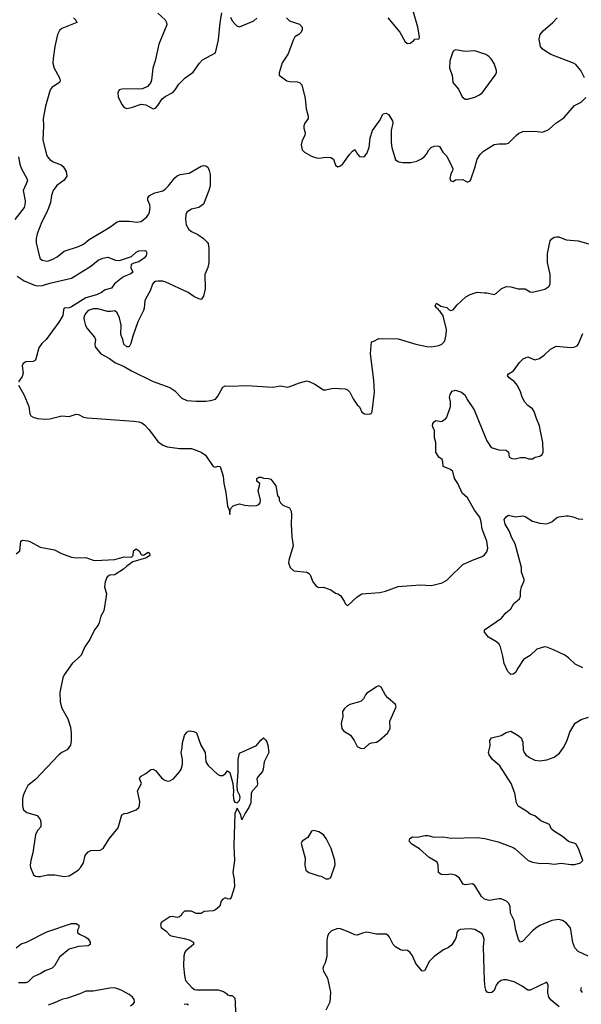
# Model space of a CAD drawing. Header units: inches. Extents: x 1954678 to 2060271, y 904822 to 1016299.
# Tile 86 of 256: x 2003459 to 2008137, y 945211 to 953413. Entities that reach past the tile are written whole.
import ezdxf

# ---------------------------------------------------------------- set-up
doc = ezdxf.new("R2010")
doc.units = ezdxf.units.IN
doc.header["$MEASUREMENT"] = 0
doc.layers.add('C0904', color=7, linetype='Continuous')
doc.layers.add('C0905', color=7, linetype='Continuous')

msp = doc.modelspace()

# ---------------------------------------------------------------- linework, layer by layer
at = {"layer": 'C0904', "color": 5}
for points, elevation in [([(2004534.2, 950000), (2004546.3, 949986.3), (2004610, 949900.4), (2004650, 949870.4), (2004690, 949856.4), (2004790, 949840.9), (2004890, 949842.4), (2004971.7, 949811.7), (2005005.3, 949785.3), (2005070, 949690.8), (2005090, 949686.8), (2005110, 949694.8), (2005130, 949690.7), (2005153, 949610), (2005158, 949550), (2005174.6, 949474.6), (2005190, 949361), (2005204, 949330), (2005210, 949292), (2005213.3, 949326.7), (2005222.7, 949350), (2005236.6, 949363.4), (2005270, 949376), (2005290, 949380.7), (2005334, 949370), (2005390, 949364.9), (2005430, 949366.7), (2005450, 949374.9), (2005462.4, 949390), (2005464.7, 949410), (2005444, 949490), (2005457.2, 949530), (2005458, 949550), (2005435.3, 949570), (2005434, 949590), (2005450, 949602.8), (2005470, 949602.8), (2005490, 949594), (2005530, 949591.3), (2005550, 949584.7), (2005591.3, 949530), (2005606, 949450), (2005618.8, 949430), (2005621, 949410), (2005631, 949390), (2005651.3, 949370), (2005706, 949346), (2005718.7, 949318.7), (2005723.1, 949290), (2005720.3, 949210), (2005725.1, 949105.1), (2005737.3, 949030), (2005700.7, 948910), (2005698, 948890), (2005711.1, 948851.1), (2005742.8, 948822.8), (2005850, 948810.6), (2005863.4, 948803.4), (2005877.3, 948790), (2005900.7, 948730), (2005930, 948690.8), (2005950, 948682.8), (2005990, 948686.8), (2006050, 948664.9), (2006090, 948637.3), (2006110, 948630.7), (2006130, 948616.3), (2006162.4, 948570), (2006170, 948551), (2006190, 948530.8), (2006270, 948606.8), (2006310, 948630.5), (2006458, 948642), (2006507, 948653), (2006610, 948691.7), (2006795.8, 948704.2), (2006890, 948700.5), (2006977.6, 948722.4), (2007015.7, 948744.3), (2007037.1, 948762.9), (2007150, 948875.3), (2007230, 948912.4), (2007310, 948941.6), (2007330, 948955.5), (2007350, 948980.7), (2007357.3, 949010), (2007350.7, 949070), (2007309.9, 949170), (2007303.2, 949230), (2007290.7, 949270), (2007248.1, 949328.1), (2007190, 949429.7), (2007145.5, 949470), (2007107.6, 949550), (2007080.9, 949590), (2007065.7, 949650), (2007046.8, 949666.8), (2006986, 949690), (2006984.2, 949730), (2006977, 949750), (2006949.8, 949769.8), (2006925.3, 949810), (2006924, 949890), (2006915.1, 949930), (2006912.6, 949992.6), (2006909.5, 950000)], 660), ([(2007310.7, 950000), (2007350, 949904.9), (2007387.3, 949850), (2007450, 949830.4), (2007510, 949826), (2007531, 949810), (2007536, 949770), (2007556.8, 949756.8), (2007585.6, 949754.4), (2007630, 949767.3), (2007670, 949767.3), (2007695.9, 949755.9), (2007730, 949754), (2007751.9, 949768.1), (2007790, 949776.4), (2007809.7, 949790.3), (2007818.9, 949810), (2007816.4, 949890), (2007794.4, 950000)], 660), ([(2008150, 948013.1), (2008084.8, 948044.8), (2008030, 948097.6), (2007998.8, 948118.8), (2007905.4, 948165.4), (2007850, 948186), (2007830, 948189.6), (2007766.8, 948170), (2007710, 948117.2), (2007656.3, 948083.7), (2007606.8, 948010), (2007590, 947975.3), (2007570, 947962), (2007550, 947958), (2007524.7, 947984.7), (2007494, 948050), (2007484.5, 948110), (2007462.9, 948190), (2007452, 948210), (2007429.4, 948230), (2007363.7, 948270), (2007329.3, 948310), (2007330, 948331.3), (2007471.5, 948428.5), (2007507.6, 948472.4), (2007550, 948506), (2007575.3, 948550), (2007622, 948590), (2007629, 948610), (2007629, 948650), (2007638, 948690), (2007660.4, 948739.6), (2007662, 948750), (2007639.3, 948810), (2007639.3, 948850), (2007586.6, 949046.6), (2007557.2, 949097.2), (2007535.6, 949155.6), (2007502.7, 949210), (2007495.3, 949250), (2007510, 949272), (2007530, 949284.7), (2007590, 949273.4), (2007650, 949280.4), (2007670, 949275.8), (2007730, 949236.4), (2007790, 949219.1), (2007850, 949213.4), (2007890, 949230.5), (2007930, 949262.8), (2007950, 949270.8), (2008010, 949281), (2008030, 949281), (2008070, 949271), (2008110, 949254.8), (2008150, 949251.3)], 640), ([(2003430, 948962.8), (2003459, 948990), (2003468.7, 949070), (2003482, 949078), (2003527.6, 949072.4), (2003550, 949064.4), (2003630, 949018), (2003750, 948996.5), (2003807.4, 948967.4), (2003890, 948934.8), (2003930, 948930.1), (2004010, 948932.6), (2004070, 948910.2), (2004090, 948907.1), (2004250, 948915.5), (2004330, 948938.4), (2004390, 948936.4), (2004405.1, 948950), (2004405.7, 948990), (2004430, 949006), (2004455.3, 948990), (2004470, 948958), (2004475.3, 948955.3), (2004490, 948954), (2004530, 948977.3), (2004538.8, 948970), (2004544, 948950), (2004516, 948930), (2004401.6, 948898.4), (2004350, 948862), (2004323, 948837), (2004262.9, 948797.1), (2004250, 948789.6), (2004210, 948786), (2004187.3, 948772.7), (2004170, 948729.2), (2004163.9, 948690), (2004182.2, 948630), (2004179.2, 948610), (2004158.4, 948490), (2004135.1, 948444.9), (2004121.3, 948390), (2004112.2, 948370), (2004082.6, 948330), (2004042, 948250), (2004000.7, 948190), (2003970, 948119.6), (2003950, 948096.3), (2003897.1, 948050), (2003830, 947957.2), (2003818.4, 947930), (2003793.7, 947810), (2003794.9, 947730), (2003810, 947678.8), (2003860.5, 947590), (2003881.1, 947521.1), (2003888.9, 947470), (2003888.7, 947410), (2003882.6, 947370), (2003854.9, 947330), (2003810, 947308.2), (2003784.4, 947290), (2003590, 947084.5), (2003526.1, 947033.9), (2003503.8, 946990), (2003488.4, 946950), (2003483.4, 946923.4), (2003482.5, 946862.5), (2003490.8, 946830), (2003518, 946810), (2003603.8, 946783.8), (2003630, 946751), (2003634.9, 946730), (2003634.4, 946690), (2003610, 946663), (2003590, 946626), (2003568.1, 946471.9), (2003550.5, 946410), (2003545.5, 946370), (2003548, 946350), (2003574.8, 946290), (2003590, 946279.1), (2003610, 946275.5), (2003630, 946275.5), (2003690, 946290.6), (2003750.4, 946290.4), (2003830, 946276.3), (2003870, 946280.7), (2003945.2, 946330), (2003966.8, 946353.2), (2003991.6, 946390), (2004004.2, 946450), (2004030, 946481.1), (2004050, 946492), (2004130, 946496.1), (2004155.1, 946510), (2004204.2, 946590), (2004278.6, 946681.4), (2004310, 946790.7), (2004330, 946802), (2004357.5, 946802.5), (2004429.1, 946830.9), (2004450, 946852), (2004457.2, 946870), (2004458.6, 946901.4), (2004441.2, 946990), (2004472.7, 947050), (2004457.2, 947090), (2004464, 947110), (2004510, 947134.8), (2004550, 947166.8), (2004570, 947170.8), (2004590, 947158.8), (2004639.1, 947099.1), (2004661.6, 947081.6), (2004690.6, 947070.6), (2004710, 947073), (2004739.3, 947090), (2004790, 947148), (2004804, 947170), (2004814.8, 947210), (2004815.8, 947250), (2004804.5, 947310), (2004812.9, 947347.1), (2004815.6, 947390), (2004832, 947450), (2004850, 947479.1), (2004870, 947488), (2004910, 947484.9), (2004932.2, 947472.2), (2004966.4, 947370), (2005004.9, 947310), (2005010.4, 947230), (2005030, 947200.5), (2005110, 947126.8), (2005130, 947116), (2005150, 947116), (2005170, 947131), (2005190, 947156), (2005210, 947141), (2005235.2, 947050), (2005240.7, 946990), (2005236.4, 946950), (2005242.6, 946910), (2005250, 946894.6), (2005270, 946890.2), (2005288.9, 946910), (2005294.7, 946930), (2005293.7, 946950), (2005273.2, 946990), (2005270.6, 947030), (2005279.8, 947150), (2005278.5, 947250), (2005290, 947302), (2005430, 947366.8), (2005467.5, 947412.5), (2005490, 947430.5), (2005510, 947412), (2005516.8, 947396.8), (2005526, 947370), (2005534, 947310), (2005495.5, 947230), (2005488, 947170), (2005480.5, 947150), (2005444.9, 947110), (2005433.4, 947090), (2005440.5, 947050), (2005437.1, 947030), (2005398, 946990), (2005386.7, 946970), (2005383, 946890), (2005368.2, 946850), (2005336.5, 946803.5), (2005310, 946749), (2005299.5, 946790), (2005270, 946844), (2005250, 946802), (2005243.2, 946530), (2005247.2, 946410), (2005235.2, 946310), (2005246.5, 946250), (2005248.8, 946190), (2005219.8, 946100.2), (2005210, 946088), (2005188.9, 946088.9), (2005170, 946098), (2005150, 946088), (2005138, 946070), (2005126, 946030), (2005090, 945999), (2005070.6, 945989.4), (2004996, 945984), (2004970, 945968.7), (2004950, 945968), (2004930, 945968), (2004890, 945988), (2004832.7, 945987.3), (2004810, 945966), (2004804.7, 945950), (2004790, 945939), (2004770, 945933.2), (2004730, 945942.7), (2004710, 945941.2), (2004650, 945902), (2004638, 945890), (2004631.3, 945870), (2004638, 945850), (2004679.9, 945819.9), (2004710, 945786.8), (2004721.1, 945781.1), (2004830, 945760.4), (2004870, 945748), (2004906, 945730), (2004906.8, 945710), (2004842.6, 945657.4), (2004834, 945646), (2004825.1, 945614.9), (2004822, 945530), (2004830.5, 945450.5), (2004841, 945410), (2004891.3, 945350), (2004914, 945334), (2004930.6, 945330.6), (2005111.3, 945331.3), (2005157.7, 945317.7), (2005182, 945302), (2005190, 945291.3), (2005210, 945284.7), (2005230, 945284.7), (2005250, 945261), (2005254.4, 945230), (2005255.9, 945144.1)], 640), ([(2008193.1, 945613.1), (2008110.9, 945650.9), (2008082.6, 945682.6), (2008066.1, 945726.1), (2008050, 945835.3), (2008043.7, 945850), (2008011.8, 945890), (2007981.2, 945910), (2007950, 945918), (2007890, 945909.6), (2007790, 945867.3), (2007770, 945854), (2007730, 945823.6), (2007650, 945736.9), (2007629.7, 945729.7), (2007614, 945750), (2007591.2, 945830), (2007577.7, 945910), (2007547.8, 945970), (2007542.9, 946030), (2007530, 946054.5), (2007512.3, 946070), (2007470, 946089.6), (2007450, 946091.1), (2007370, 946075.4), (2007330, 946085.7), (2007306.6, 946110), (2007250, 946201.2), (2007230, 946216), (2007170, 946206.6), (2007152.1, 946212.1), (2007121, 946261), (2007087.5, 946287.5), (2007050, 946294.5), (2007010, 946289.6), (2006970, 946292.3), (2006946, 946310), (2006944.5, 946370), (2006934.9, 946394.9), (2006870, 946434.7), (2006790, 946506.3), (2006724.5, 946544.5), (2006704, 946570), (2006707.1, 946592.9), (2006730, 946606), (2006770, 946602.4), (2006837.5, 946617.5), (2006857.1, 946617.1), (2006910, 946602.4), (2006990, 946607.4), (2007050, 946594.9), (2007270, 946600.6), (2007332.3, 946592.3), (2007445.4, 946565.4), (2007570, 946517.4), (2007587.1, 946507.1), (2007693, 946410), (2007730, 946395.6), (2007795.6, 946384.4), (2007850, 946387), (2007910, 946379.5), (2007970, 946388), (2008050, 946376.3), (2008084.1, 946375.9), (2008128.7, 946390), (2008149, 946410), (2008112.3, 946510), (2008090, 946548.7), (2008030, 946568.7), (2007981.2, 946610), (2007912.7, 946650), (2007889, 946670), (2007873.2, 946710), (2007800.7, 946740.7), (2007750, 946782), (2007710, 946794.5), (2007679.8, 946819.8), (2007610, 946860.5), (2007596, 946890), (2007584.1, 946970), (2007553.1, 947050), (2007457.3, 947197.3), (2007398, 947250), (2007369.7, 947289.7), (2007362.7, 947310), (2007376.5, 947363.5), (2007374, 947410), (2007388.7, 947430), (2007470, 947450.7), (2007510, 947476), (2007550, 947486), (2007610, 947451), (2007636, 947430), (2007650, 947394), (2007653, 947330), (2007660.5, 947310), (2007673.4, 947290), (2007705.9, 947265.9), (2007750, 947245.7), (2007790, 947240.2), (2007850, 947248), (2007909.8, 947270.2), (2007955.8, 947304.2), (2007988.7, 947350), (2008016.6, 947403.4), (2008041.5, 947478.5), (2008087, 947553), (2008136.3, 947583.7), (2008195.9, 947604.1)], 640), ([(2003430, 945682.8), (2003470, 945713.7), (2003515.1, 945730), (2003684.4, 945815.6), (2003890, 945884.9), (2003930, 945883.1), (2003952.7, 945870), (2003950.4, 945850), (2003940.3, 945830), (2003940.4, 945810), (2003955.9, 945795.9), (2004010.2, 945770.2), (2004030, 945755.8), (2004044.9, 945730), (2004044.9, 945710), (2004030, 945699.6), (2003950, 945691.8), (2003870, 945669.7), (2003790, 945603.6), (2003750, 945532), (2003730, 945512.8), (2003670, 945488.7), (2003630, 945464.1), (2003570, 945438.8), (2003530, 945398.5), (2003510, 945391.5), (2003450, 945388.8)], 620), ([(2007952.7, 945190), (2007885.1, 945245.1), (2007866.6, 945270), (2007859.1, 945310), (2007861.2, 945370), (2007850, 945395.3), (2007710.2, 945329.8), (2007690, 945328.3), (2007643.5, 945363.5), (2007578.2, 945398.2), (2007514.7, 945414.7), (2007490, 945414.6), (2007470, 945408.2), (2007442.4, 945390), (2007428.2, 945371.8), (2007410, 945325.1), (2007392.2, 945310), (2007370, 945307.1), (2007353.7, 945313.7), (2007342.6, 945330), (2007336.9, 945350), (2007330, 945406), (2007321.5, 945690), (2007328.2, 945750), (2007325.6, 945765.6), (2007310, 945797), (2007250, 945834.3), (2007210, 945839.7), (2007162.8, 945837.2), (2007126.7, 945833.3), (2007110, 945825.2), (2007099.1, 945810), (2007094.4, 945770), (2007087, 945750), (2007056.4, 945703.6), (2007030, 945684), (2006990, 945666.3), (2006910.2, 945609.8), (2006872.4, 945570), (2006830, 945488.7), (2006810, 945488), (2006759.3, 945550), (2006730, 945614), (2006710, 945644), (2006690, 945659), (2006670, 945662), (2006650, 945659), (2006630, 945664), (2006588.7, 945690), (2006570, 945708.7), (2006539.5, 945770), (2006530, 945782.7), (2006510, 945796), (2006430, 945795.3), (2006350, 945812.7), (2006315.2, 945804.8), (2006270, 945786), (2006250, 945789.2), (2006209.5, 945809.5), (2006130, 945839), (2006110, 945842), (2006056.9, 945823.1), (2006030, 945798), (2006023, 945777), (2006017.5, 945742.5), (2006016.8, 945610), (2006003.4, 945556.6), (2005989.1, 945530), (2005984.9, 945510), (2005990, 945486), (2006023.8, 945430), (2006047.5, 945312.5), (2006042.8, 945230), (2006010, 945161.2)], 660), ([(2004382.5, 945197.5), (2004405.3, 945214.7), (2004415.8, 945230), (2004413.3, 945250), (2004397.7, 945270), (2004370, 945292), (2004303.7, 945330), (2004250, 945347.3), (2004210, 945344.8), (2004070, 945319.7), (2004010, 945321.6), (2003960.5, 945299.5), (2003857.6, 945262.4), (2003810, 945250.9), (2003750, 945222.7), (2003695.2, 945204.8)], 640), ([(2008147, 945310), (2008133.6, 945330), (2008137.4, 945350)], 640), ([(2004865.1, 945205.1), (2004850, 945212.4), (2004829.1, 945210.9)], 640)]:
    msp.add_lwpolyline(points, dxfattribs=dict(at, elevation=elevation))
at = {"layer": 'C0904', "color": 5, "elevation": 660}
for points in [[(2006450, 947865.2), (2006430, 947857.2), (2006396, 947830), (2006350, 947802.7), (2006339.1, 947790), (2006323.8, 947756.2), (2006302.3, 947737.7), (2006290, 947729.6), (2006210, 947707.6), (2006190, 947697.6), (2006164.2, 947675.8), (2006148.5, 947650), (2006150.5, 947610), (2006135.5, 947550), (2006142.8, 947510), (2006156, 947490), (2006214.4, 947454.4), (2006244.7, 947410), (2006270, 947358), (2006302, 947342), (2006330, 947346), (2006370, 947381), (2006389.3, 947390.7), (2006430, 947396), (2006452.5, 947407.5), (2006522, 947470), (2006544, 947510), (2006540.9, 947570), (2006594, 947690), (2006589.3, 947710), (2006524, 947764), (2006506.5, 947786.5), (2006470, 947854)], [(2005910, 946659), (2005890, 946654), (2005858, 946602), (2005811, 946570), (2005803.8, 946550), (2005835.8, 946430), (2005832.9, 946370), (2005841.7, 946330), (2005868.5, 946310), (2005950, 946281), (2005970, 946278), (2006010, 946256), (2006030, 946256), (2006050, 946266.8), (2006085.8, 946374.2), (2006082.4, 946410), (2006053, 946510), (2006012.3, 946592.3), (2005990, 946622.7), (2005950, 946649.3)]]:
    msp.add_lwpolyline(points, close=True, dxfattribs=at)
at = {"layer": 'C0905', "color": 5}
for points, elevation in [([(2003906.4, 953430), (2003926.7, 953410), (2003933.4, 953390), (2003810, 953341), (2003790, 953323.6), (2003772.7, 953290), (2003750.3, 953190), (2003736.5, 953090), (2003735.5, 953050), (2003747.2, 953010), (2003791.3, 952930), (2003794.9, 952905.1), (2003790.2, 952889.8), (2003728, 952852), (2003713.1, 952830), (2003673.2, 952693.2), (2003653, 952590), (2003656.4, 952530), (2003652.4, 952410), (2003680.8, 952290), (2003690.3, 952270), (2003710, 952247.9), (2003738.4, 952230), (2003803.2, 952203.2), (2003819.6, 952190), (2003845.4, 952150), (2003850.7, 952110), (2003830, 952075.3), (2003767.5, 952032.5), (2003736.5, 951990), (2003723.6, 951950), (2003714.7, 951890), (2003697.6, 951842.4), (2003680.4, 951799.6), (2003642.3, 951730), (2003605.5, 951630), (2003596.5, 951590), (2003595.4, 951555.4), (2003626.2, 951426.2), (2003644.7, 951410), (2003670, 951403.8), (2003690, 951403.1), (2003730, 951415.3), (2003770, 951438.7), (2003830, 951486.3), (2003950, 951524.2), (2003990, 951544.2), (2004038.3, 951581.7), (2004210, 951684), (2004270, 951728.3), (2004290, 951734), (2004370, 951734.7), (2004433.3, 951726.7), (2004470, 951733.1), (2004516.9, 951770), (2004532.1, 951790), (2004539.8, 951810), (2004544.4, 951850), (2004541.7, 951870), (2004526.9, 951910), (2004526.6, 951930), (2004539.5, 951950), (2004585.2, 951970), (2004650, 951989), (2004670, 952001.1), (2004698, 952030), (2004750, 952097.1), (2004770, 952114), (2004795.6, 952124.4), (2004870, 952135.3), (2004970, 952193), (2004990, 952199.1), (2005010, 952197.3), (2005024.9, 952184.9), (2005038, 952158), (2005044.9, 952124.9), (2005044.7, 952030), (2005035.6, 951990), (2004990, 951878), (2004950.8, 951850), (2004890, 951834.3), (2004850.4, 951810), (2004843.5, 951790), (2004841.1, 951750), (2004845.2, 951705.2), (2004866.5, 951666.5), (2004888.5, 951648.5), (2004943.2, 951623.2), (2004990, 951590.3), (2005020.9, 951560.9), (2005028.3, 951548.3), (2005033.4, 951510), (2005032.9, 951390), (2005026.4, 951350), (2005002.2, 951290), (2005002.6, 951170), (2004990, 951109.4), (2004970, 951083.6), (2004950, 951087.8), (2004910, 951106.6), (2004861, 951141), (2004670, 951229), (2004650, 951234.5), (2004610, 951235.2), (2004590, 951233), (2004575.1, 951224.9), (2004563.8, 951210), (2004545.2, 951154.8), (2004508.2, 951090), (2004502, 951070), (2004496.9, 951010), (2004490.2, 950990), (2004442.3, 950897.7), (2004401.7, 950778.3), (2004385.3, 950714.7), (2004370, 950689.5), (2004350, 950687.6), (2004325.6, 950710), (2004319.1, 950750), (2004300.8, 950790), (2004303.9, 950870), (2004290, 950929), (2004270, 950972.3), (2004250, 950989.4), (2004217.5, 950982.5), (2004190, 950982.3), (2004110, 951003.9), (2004070, 951005.1), (2004030, 950991.6), (2004008.6, 950970), (2003998, 950950), (2003993, 950930), (2003995.4, 950910), (2004007.2, 950867.2), (2004020.2, 950840.2), (2004083.1, 950770), (2004090.4, 950750), (2004084.9, 950710), (2004088.2, 950688.2), (2004135.3, 950630), (2004206.4, 950590), (2004250, 950557), (2004330, 950524), (2004390, 950488.8), (2004570, 950400.4), (2004710, 950350.4), (2004750, 950323), (2004810, 950260.3), (2004850, 950241.3), (2004930, 950234.4), (2005010, 950234.9), (2005050, 950240.5), (2005090, 950253), (2005110, 950278), (2005150, 950352.2), (2005170, 950363.2), (2005210, 950360.1), (2005350, 950364.7), (2005568.7, 950351.3), (2005630, 950364.2), (2005690, 950353.4), (2005710, 950356.9), (2005790, 950388.2), (2005850, 950404), (2005870, 950400.7), (2005917, 950377), (2005990, 950330.6), (2006010, 950330.6), (2006070, 950344.4), (2006170, 950339.1), (2006190, 950330.7), (2006210, 950310.8), (2006235.6, 950255.6), (2006270, 950206), (2006287.9, 950187.9), (2006310, 950144.7), (2006330, 950131), (2006370, 950128.4), (2006386, 950134), (2006394, 950150), (2006413.3, 950310), (2006407.8, 950410), (2006382, 950630), (2006389.2, 950730), (2006410, 950735.6), (2006450, 950756.6), (2006610, 950754.2), (2006758, 950710), (2006849.2, 950690.8), (2006890, 950689.2), (2006950, 950698.4), (2006975.5, 950710), (2006993.4, 950730), (2007003.9, 950750), (2007011.6, 950790), (2007013, 950833), (2006985.7, 950945.7), (2006961.7, 950981.7), (2006949.7, 950990), (2006944.2, 951004.2), (2006934, 951010), (2006919, 951030), (2006930, 951050.8), (2006966.8, 951026.8), (2007016.3, 951016.3), (2007036, 950996), (2007050, 950991), (2007070, 950996), (2007101.6, 951038.4), (2007176.1, 951103.9), (2007210, 951124.9), (2007270, 951144.9), (2007330, 951137.3), (2007350, 951139.1), (2007410, 951122.8), (2007430, 951134), (2007470, 951170.4), (2007510, 951190.3), (2007550, 951187), (2007610, 951170.4), (2007670, 951170.5), (2007710, 951147.3), (2007730, 951142.8), (2007832.7, 951167.3), (2007866, 951190), (2007877.6, 951210), (2007877.7, 951290), (2007854.7, 951390), (2007854, 951466), (2007878, 951570), (2007891.5, 951588.5), (2007910, 951600.5), (2007930, 951605.5), (2007950, 951604.4), (2008010, 951580.3), (2008110, 951572.2), (2008270, 951525.5)], 680), ([(2004608.2, 953468.2), (2004670, 953413), (2004681.1, 953390), (2004683.6, 953370), (2004617.8, 953210), (2004587.6, 953070), (2004569, 953009), (2004556.9, 952910), (2004550, 952889.4), (2004522.8, 952857.2), (2004482.2, 952837.8), (2004310, 952835.6), (2004286.8, 952830), (2004275.5, 952804.5), (2004278.4, 952770), (2004310, 952706.8), (2004330, 952682.8), (2004350, 952674), (2004390, 952680.5), (2004471.7, 952708.3), (2004510, 952704.4), (2004570, 952670.4), (2004590, 952675.8), (2004610, 952697.6), (2004646.8, 952753.2), (2004670, 952774), (2004733.6, 952806.4), (2004754.8, 952830), (2004784.4, 952875.6), (2004837.4, 952930), (2004904, 952976), (2004956.3, 953050), (2004982.2, 953077.8), (2005090, 953137.3), (2005115.2, 953244.8), (2005129.9, 953390), (2005143, 953470)], 720), ([(2005215.6, 953435.6), (2005230, 953404.9), (2005250, 953379.1), (2005270, 953360.5), (2005290, 953354.9), (2005390, 953395.2), (2005410, 953405.2), (2005434.2, 953425.8)], 720), ([(2005680.3, 953430), (2005705, 953405), (2005790, 953377.1), (2005810.6, 953350), (2005813, 953330), (2005804, 953310), (2005782.8, 953290), (2005750.8, 953270), (2005736.1, 953243.9), (2005694, 953130), (2005646.1, 953053.9), (2005619.1, 952970), (2005618.8, 952950), (2005685.2, 952905.2), (2005710, 952898.2), (2005770, 952895.5), (2005790, 952889.1), (2005809.1, 952870), (2005836.9, 952756.9), (2005844, 952670), (2005861.1, 952610), (2005861.5, 952590), (2005832.9, 952550), (2005824.4, 952530), (2005824.9, 952510), (2005835.3, 952470), (2005834, 952450), (2005811.9, 952408.1), (2005803.1, 952370), (2005812.7, 952330), (2005830, 952310.5), (2005890, 952277.1), (2005930, 952262.4), (2005950, 952259.5), (2006010, 952268.4), (2006050, 952265.5), (2006071.8, 952251.8), (2006090, 952201), (2006110, 952188), (2006130, 952195.5), (2006150, 952213), (2006205.7, 952290), (2006230, 952318), (2006250, 952330.7), (2006272.3, 952292.3), (2006290, 952274), (2006310, 952270.6), (2006330, 952274), (2006350, 952298.8), (2006370.7, 952349.3), (2006378.7, 952430), (2006398.5, 952490), (2006454.7, 952570), (2006487.3, 952630), (2006510, 952635.5), (2006530, 952622.8), (2006564.4, 952570), (2006566.7, 952550), (2006552.4, 952490), (2006552, 952390), (2006558.7, 952350), (2006590, 952247.2), (2006615.5, 952230), (2006650, 952222.7), (2006715.9, 952224.1), (2006765.6, 952234.4), (2006806.7, 952253.3), (2006830, 952273), (2006848.2, 952291.8), (2006867.6, 952330), (2006887, 952350), (2006910, 952361.1), (2006942.8, 952362.8), (2006956, 952356), (2006983.7, 952310), (2007016.3, 952276.3), (2007059.3, 952190), (2007065.5, 952170), (2007064.5, 952155.5), (2007050, 952128), (2007041, 952090), (2007050, 952072), (2007070, 952064.7), (2007090, 952078), (2007150, 952082.8), (2007190, 952061), (2007210, 952071.3), (2007219.3, 952090), (2007250, 952178), (2007268.6, 952251.4), (2007293, 952290), (2007321, 952319), (2007410, 952372.4), (2007450, 952380.5), (2007510, 952378), (2007530, 952384.7), (2007594, 952450), (2007614.2, 952465.8), (2007650, 952482.8), (2007750, 952484.7), (2007810, 952476), (2007850, 952490.6), (2007870, 952502), (2007923.7, 952550), (2007990, 952595.5), (2008080.1, 952699.9), (2008134.7, 952725.3), (2008174.8, 952765.2)], 720), ([(2006524.9, 953430), (2006625.5, 953310), (2006668.5, 953228.5), (2006690, 953214.8), (2006710, 953217.3), (2006741.2, 953238.8), (2006750, 953251.3), (2006786, 953254), (2006788.4, 953271.6), (2006776.2, 953350), (2006734.5, 953494.5)], 740), ([(2008163.7, 952930), (2008132, 952990), (2008090, 953040.9), (2008072.4, 953052.4), (2007884, 953124), (2007830, 953155.6), (2007812, 953170), (2007797.6, 953190), (2007784.5, 953250), (2007793.3, 953290), (2007818.2, 953321.8), (2007900.9, 953390), (2007936.2, 953430)], 720), ([(2003449.2, 952270), (2003460.7, 952210), (2003473.4, 952170), (2003519.5, 952090), (2003523.7, 952070), (2003489.1, 951990), (2003503.1, 951903.1), (2003502.5, 951870), (2003496.6, 951850), (2003417.7, 951750)], 660), ([(2003437, 951277), (2003497, 951237), (2003582.6, 951202.6), (2003610, 951197.3), (2003650, 951197.7), (2003710, 951218), (2003890, 951260.7), (2004050, 951359.5), (2004112.3, 951410), (2004150, 951426.7), (2004194, 951434), (2004258, 951410), (2004290, 951407.7), (2004390, 951439.6), (2004430, 951478), (2004450, 951487.2), (2004502, 951490), (2004510, 951487.3), (2004518.7, 951470), (2004511.7, 951448.3), (2004497.3, 951430), (2004450, 951395.1), (2004410, 951386.2), (2004386.8, 951373.2), (2004385.2, 951345.2), (2004401, 951310), (2004383.4, 951296.6), (2004330, 951275.4), (2004303.6, 951256.4), (2004248, 951212), (2004224.4, 951175.6), (2004170, 951162), (2004139.3, 951140.7), (2004098.6, 951121.4), (2004010, 951097.1), (2003890, 951020.9), (2003870, 951013.6), (2003828.2, 951010), (2003822.7, 950997.3), (2003816.9, 950950), (2003786.2, 950893.8), (2003678.7, 950750), (2003644.3, 950715.7), (2003619.6, 950680.4), (2003590, 950576), (2003570, 950566), (2003510, 950563.7), (2003488, 950550), (2003480.5, 950530), (2003487.7, 950470), (2003478.4, 950441.6), (2003450, 950395.3)], 660), ([(2007794.4, 950000), (2007788.4, 950030), (2007762.6, 950090), (2007744.4, 950150), (2007730.6, 950170.6), (2007690, 950200.4), (2007665.9, 950225.9), (2007643.1, 950270), (2007630, 950312.7), (2007605.9, 950365.9), (2007578, 950398), (2007535.3, 950430), (2007522, 950450), (2007530, 950462), (2007572, 950488), (2007621, 950559), (2007651.9, 950588.1), (2007690, 950604), (2007750, 950578.8), (2007788, 950590), (2007830, 950622.8), (2007879, 950670), (2007926.8, 950693.2), (2008050, 950682), (2008074.8, 950685.2), (2008103.2, 950696.8), (2008112, 950708), (2008150, 950798)], 660), ([(2003448.5, 950370), (2003492.2, 950292.2), (2003534.9, 950190), (2003543.7, 950130), (2003552.7, 950112.7), (2003570, 950102), (2003606.8, 950090), (2003670, 950085.3), (2003710.4, 950089.6), (2003810, 950114.7), (2003870, 950108.6), (2003930, 950128), (2003950, 950123.1), (2003990, 950101.7), (2004024.4, 950095.6), (2004410, 950069.4), (2004450, 950062.7), (2004475.2, 950055.2), (2004499.4, 950039.4), (2004534.2, 950000)], 660), ([(2006909.5, 950000), (2006897.2, 950030), (2006899, 950050), (2006910, 950064.7), (2006926, 950074), (2006970, 950066.8), (2006978, 950070), (2007008.7, 950090), (2007017.5, 950102.5), (2007047, 950190), (2007047, 950230), (2007038.4, 950270), (2007043.6, 950290), (2007062.3, 950317.7), (2007090, 950326), (2007138, 950310), (2007170, 950286.8), (2007186.4, 950250), (2007243.2, 950163.2), (2007310.7, 950000)], 660)]:
    msp.add_lwpolyline(points, dxfattribs=dict(at, elevation=elevation))
at = {"layer": 'C0905', "color": 5, "elevation": 740}
msp.add_lwpolyline([(2007090, 953162.9), (2007070.7, 953150), (2007063.1, 953136.9), (2007042.4, 953070), (2007039.3, 953010), (2007060.4, 952950), (2007066.4, 952890), (2007115.2, 952835.2), (2007145.7, 952770), (2007170, 952750.5), (2007190, 952750.7), (2007250, 952767.7), (2007290, 952788), (2007312.7, 952807.3), (2007419.3, 952950), (2007429.2, 952970), (2007429.2, 952990), (2007410, 953048.7), (2007387.2, 953087.2), (2007366.8, 953106.8), (2007342, 953122), (2007250, 953153.3), (2007170, 953147.8)], close=True, dxfattribs=at)

doc.saveas('drawing.dxf')
